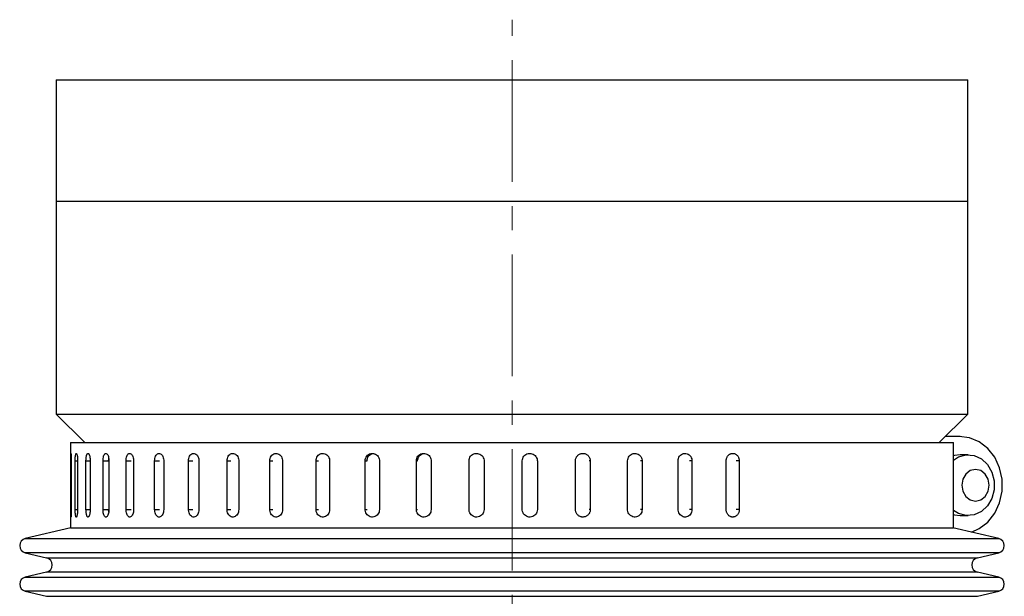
# Model space of a CAD drawing. Header units: inches. Extents: x 2.6 to 39.6, y 3.9 to 32.3.
# Tile 69 of 74: x 23.4 to 27.4, y 22.5 to 24.8. Entities that reach past the tile are written whole.
import ezdxf

# ---------------------------------------------------------------- set-up
doc = ezdxf.new("R2010")
doc.units = ezdxf.units.IN
doc.header["$MEASUREMENT"] = 0
doc.linetypes.add('CENTERX2', pattern=[0.8, 0.5, -0.1, 0.1, -0.1])

msp = doc.modelspace()

# ---------------------------------------------------------------- linework, layer by layer
at = {"color": 7, "linetype": 'CENTERX2', "lineweight": 18}
msp.add_line((25.4232, 11.3684), (25.4232, 24.8349), dxfattribs=at)
at = {"color": 7, "linetype": 'Continuous', "lineweight": 25}
for p, q in [((23.5482, 24.5878), (23.5482, 24.0878)), ((23.5482, 24.5878), (27.2982, 24.5878)), ((27.2982, 24.0878), (27.2982, 24.5878)), ((23.5482, 24.0878), (23.5482, 23.2128)), ((23.5482, 24.0878), (27.2982, 24.0878)), ((23.5482, 24.0878), (27.2982, 24.0878)), ((27.2982, 23.2128), (27.2982, 24.0878)), ((23.5482, 23.2128), (23.6662, 23.0949)), ((23.5482, 23.2128), (27.2982, 23.2128)), ((27.1802, 23.0949), (27.2982, 23.2128)), ((23.6077, 23.0949), (23.6077, 22.7449)), ((23.6077, 23.0949), (27.2387, 23.0949)), ((27.267, 23.1199), (27.2052, 23.1199)), ((27.263, 23.1198), (27.2052, 23.1198)), ((27.2387, 22.7449), (27.2387, 23.0949)), ((27.2995, 23.0449), (27.267, 23.0449)), ((23.6082, 22.8199), (23.6082, 23.0199)), ((23.6082, 23.0199), (23.6107, 23.0199)), ((23.6107, 23.0199), (23.6107, 22.8199)), ((23.6265, 22.8199), (23.6265, 23.0199)), ((23.6265, 23.0199), (23.6365, 23.0199)), ((23.6365, 23.0199), (23.6365, 22.8199)), ((23.671, 22.8199), (23.671, 23.0199)), ((23.671, 23.0199), (23.6883, 23.0199)), ((23.6883, 23.0199), (23.6883, 22.8199)), ((23.7411, 22.8199), (23.7411, 23.0199)), ((23.7411, 23.0199), (23.764, 23.0199)), ((23.7641, 23.0199), (23.7647, 23.0289)), ((23.7654, 23.0199), (23.7654, 22.8199)), ((23.8357, 22.8199), (23.8357, 23.0199)), ((23.8357, 23.0199), (23.8573, 23.0199)), ((23.8667, 23.0199), (23.8667, 22.8199)), ((23.9535, 22.8199), (23.9535, 23.0199)), ((23.9535, 23.0199), (23.9734, 23.0199)), ((23.9907, 23.0199), (23.9907, 22.8199)), ((24.0927, 22.8199), (24.0927, 23.0199)), ((24.0927, 23.0199), (24.1106, 23.0199)), ((24.1356, 23.0199), (24.1356, 22.8199)), ((24.2513, 22.8199), (24.2513, 23.0199)), ((24.2513, 23.0199), (24.267, 23.0199)), ((24.2993, 23.0199), (24.2993, 22.8199)), ((24.427, 22.8199), (24.427, 23.0199)), ((24.427, 23.0199), (24.4402, 23.0199)), ((24.4794, 23.0199), (24.4794, 22.8199)), ((24.6172, 22.8199), (24.6172, 23.0199)), ((24.6172, 23.0199), (24.6278, 23.0199)), ((24.6732, 23.0199), (24.6732, 22.8199)), ((24.8191, 22.8199), (24.8191, 23.0199)), ((24.8191, 23.0199), (24.827, 23.0199)), ((24.8779, 23.0199), (24.8779, 22.8199)), ((25.0299, 22.8199), (25.0299, 23.0199)), ((25.0299, 23.0199), (25.0349, 23.0199)), ((25.0906, 23.0199), (25.0906, 22.8199)), ((25.2464, 22.8199), (25.2464, 23.0199)), ((25.2464, 23.0199), (25.2484, 23.0199)), ((25.3082, 23.0199), (25.3082, 22.8199)), ((25.4655, 22.8199), (25.4655, 23.0199)), ((25.5274, 23.0199), (25.5264, 23.0199)), ((25.5274, 23.0199), (25.5274, 22.8199)), ((25.684, 22.8199), (25.684, 23.0199)), ((25.7451, 23.0199), (25.7412, 23.0199)), ((25.7451, 23.0199), (25.7451, 22.8199)), ((25.8986, 22.8199), (25.8986, 23.0199)), ((25.9582, 23.0199), (25.9513, 23.0199)), ((25.9582, 23.0199), (25.9582, 22.8199)), ((26.1063, 22.8199), (26.1063, 23.0199)), ((26.1634, 23.0199), (26.1536, 23.0199)), ((26.1634, 23.0199), (26.1634, 22.8199)), ((26.3041, 22.8199), (26.3041, 23.0199)), ((26.3578, 23.0199), (26.3454, 23.0199)), ((26.3578, 23.0199), (26.3578, 22.8199)), ((23.6082, 22.8199), (23.6107, 22.8199)), ((23.6265, 22.8199), (23.6365, 22.8199)), ((23.671, 22.8199), (23.6883, 22.8199)), ((23.7411, 22.8199), (23.764, 22.8199)), ((23.8357, 22.8199), (23.8573, 22.8199)), ((23.9535, 22.8199), (23.9734, 22.8199)), ((24.0927, 22.8199), (24.1106, 22.8199)), ((24.2513, 22.8199), (24.267, 22.8199)), ((24.427, 22.8199), (24.4402, 22.8199)), ((24.6172, 22.8199), (24.6278, 22.8199)), ((24.8191, 22.8199), (24.827, 22.8199)), ((25.0299, 22.8199), (25.0349, 22.8199)), ((25.2464, 22.8199), (25.2484, 22.8199)), ((25.5274, 22.8199), (25.5264, 22.8199)), ((25.7451, 22.8199), (25.7412, 22.8199)), ((25.9582, 22.8199), (25.9513, 22.8199)), ((26.1634, 22.8199), (26.1536, 22.8199)), ((26.3578, 22.8199), (26.3454, 22.8199)), ((27.267, 22.7949), (27.2995, 22.7949)), ((23.6094, 22.7449), (23.4215, 22.7004)), ((23.6077, 22.7449), (27.2387, 22.7449)), ((27.4249, 22.7004), (27.2369, 22.7449)), ((23.4215, 22.7004), (27.4249, 22.7004)), ((23.4215, 22.642), (23.5092, 22.6212)), ((27.0895, 22.642), (23.4215, 22.642)), ((27.4249, 22.642), (27.0895, 22.642)), ((27.3371, 22.6212), (27.4249, 22.642)), ((23.5092, 22.6212), (27.3371, 22.6212)), ((23.5092, 22.5628), (23.4215, 22.542)), ((27.0164, 22.5628), (23.5092, 22.5628)), ((27.3371, 22.5628), (27.0164, 22.5628)), ((27.4249, 22.542), (27.3371, 22.5628)), ((23.4215, 22.542), (27.4249, 22.542)), ((23.4215, 22.4836), (23.5092, 22.4629)), ((27.0895, 22.4836), (23.4215, 22.4836)), ((27.4249, 22.4836), (27.0895, 22.4836)), ((27.3371, 22.4629), (27.4249, 22.4836)), ((23.5092, 22.4629), (27.3371, 22.4629))]:
    msp.add_line(p, q, dxfattribs=at)
at = {"color": 7, "linetype": 'Continuous', "lineweight": 25, "flags": 128}
for points in [[(27.3126, 22.7269), (27.345, 22.7413), (27.3802, 22.7685), (27.4086, 22.8048), (27.4286, 22.848), (27.4389, 22.8954), (27.4389, 22.9443), (27.4286, 22.9918), (27.4086, 23.0349), (27.3802, 23.0712), (27.345, 23.0984), (27.3052, 23.1149), (27.263, 23.1198)], [(27.267, 23.0449), (27.2429, 23.0417), (27.2387, 23.0405)], [(27.2387, 23.0233), (27.2599, 23.0362), (27.2914, 23.0445), (27.3236, 23.0417), (27.3536, 23.0281), (27.3788, 23.0049), (27.397, 22.9741), (27.4065, 22.9385), (27.4065, 22.9012), (27.397, 22.8656), (27.3788, 22.8348), (27.3536, 22.8116), (27.3236, 22.798), (27.2914, 22.7952), (27.2599, 22.8035), (27.2387, 22.8164)], [(27.2732, 22.9199), (27.2775, 22.895), (27.2897, 22.8739), (27.3079, 22.8598), (27.3295, 22.8549), (27.351, 22.8598), (27.3693, 22.8739), (27.3815, 22.895), (27.3858, 22.9199), (27.3815, 22.9447), (27.3693, 22.9658), (27.351, 22.9799), (27.3295, 22.9849), (27.3079, 22.9799), (27.2897, 22.9658), (27.2775, 22.9447), (27.2732, 22.9199)], [(27.2387, 22.7992), (27.2429, 22.798), (27.267, 22.7949)]]:
    msp.add_lwpolyline(points, dxfattribs=at)
at = {"color": 7, "linetype": 'Continuous', "lineweight": 25}
for centre, start, end in [((23.4284, 22.6712), 103.3212, 256.6788), ((27.418, 22.6712), 283.3212, 76.6788), ((23.5023, 22.592), 283.3212, 76.6788), ((27.344, 22.592), 103.3212, 256.6788), ((23.4284, 22.5128), 103.3212, 256.6788), ((27.418, 22.5128), 283.3212, 76.6788)]:
    msp.add_arc(centre, 0.03, start, end, dxfattribs=at)
for points, knots in [([(23.6082, 23.0199), (23.6082, 23.0233), (23.6082, 23.0303), (23.6083, 23.0396), (23.6086, 23.0466), (23.6089, 23.0507), (23.6093, 23.0512), (23.6098, 23.0483), (23.6102, 23.0421), (23.6105, 23.0334), (23.6107, 23.0255), (23.6107, 23.0209), (23.6107, 23.0199)], [0, 0, 0, 0, 0.107362, 0.214723, 0.322094, 0.429472, 0.536839, 0.644195, 0.751556, 0.858932, 0.966307, 1, 1, 1, 1]), ([(23.6265, 23.0199), (23.6266, 23.0233), (23.6267, 23.0303), (23.6274, 23.0396), (23.6286, 23.0466), (23.6301, 23.0507), (23.6318, 23.0512), (23.6335, 23.0483), (23.635, 23.0421), (23.636, 23.0334), (23.6364, 23.0255), (23.6365, 23.0209), (23.6365, 23.0199)], [0, 0, 0, 0, 0.107362, 0.214723, 0.322094, 0.429472, 0.536839, 0.644195, 0.751556, 0.858932, 0.966307, 1, 1, 1, 1]), ([(23.671, 23.0199), (23.6711, 23.0216), (23.6711, 23.0251), (23.6715, 23.0301), (23.672, 23.0349), (23.6728, 23.0393), (23.6738, 23.0431), (23.6749, 23.0462), (23.6761, 23.0487), (23.6775, 23.0502), (23.679, 23.051), (23.6804, 23.0508), (23.6819, 23.0498), (23.6832, 23.0479), (23.6845, 23.0452), (23.6857, 23.0418), (23.6867, 23.0378), (23.6875, 23.0333), (23.688, 23.0283), (23.6883, 23.0238), (23.6883, 23.0209), (23.6883, 23.0199)], [0, 0, 0, 0, 0.05292, 0.107375, 0.160295, 0.214749, 0.267674, 0.322133, 0.375061, 0.429523, 0.482446, 0.536903, 0.58982, 0.644272, 0.697192, 0.751646, 0.804573, 0.859035, 0.911961, 0.966423, 1, 1, 1, 1]), ([(23.7411, 23.0199), (23.7413, 23.0233), (23.7415, 23.0303), (23.7435, 23.0396), (23.7465, 23.0466), (23.7503, 23.0507), (23.7545, 23.0512), (23.7585, 23.0483), (23.762, 23.0421), (23.7644, 23.0334), (23.7654, 23.0255), (23.7654, 23.0209), (23.7654, 23.0199)], [0, 0, 0, 0, 0.107362, 0.214723, 0.322094, 0.429472, 0.536839, 0.644195, 0.751556, 0.858932, 0.966307, 1, 1, 1, 1]), ([(23.8357, 23.0199), (23.8359, 23.0233), (23.8362, 23.0303), (23.8388, 23.0396), (23.8427, 23.0466), (23.8475, 23.0507), (23.8528, 23.0512), (23.858, 23.0483), (23.8624, 23.0421), (23.8655, 23.0334), (23.8666, 23.0255), (23.8667, 23.0209), (23.8667, 23.0199)], [0, 0, 0, 0, 0.107362, 0.214723, 0.322094, 0.429472, 0.536839, 0.644195, 0.751556, 0.858932, 0.966307, 1, 1, 1, 1]), ([(23.9535, 23.0199), (23.9537, 23.0233), (23.9541, 23.0303), (23.9572, 23.0396), (23.9619, 23.0466), (23.9677, 23.0507), (23.9741, 23.0512), (23.9803, 23.0483), (23.9855, 23.0421), (23.9892, 23.0334), (23.9906, 23.0255), (23.9907, 23.0209), (23.9907, 23.0199)], [0, 0, 0, 0, 0.107362, 0.214723, 0.322094, 0.429472, 0.536839, 0.644195, 0.751556, 0.858932, 0.966307, 1, 1, 1, 1]), ([(24.0927, 23.0199), (24.0929, 23.0233), (24.0934, 23.0303), (24.097, 23.0396), (24.1024, 23.0466), (24.1092, 23.0507), (24.1165, 23.0512), (24.1236, 23.0483), (24.1296, 23.0421), (24.1339, 23.0334), (24.1355, 23.0255), (24.1356, 23.0209), (24.1356, 23.0199)], [0, 0, 0, 0, 0.107362, 0.214723, 0.322094, 0.429472, 0.536839, 0.644195, 0.751556, 0.858932, 0.966307, 1, 1, 1, 1]), ([(24.2513, 23.0199), (24.2515, 23.0233), (24.2521, 23.0303), (24.2561, 23.0396), (24.2622, 23.0466), (24.2698, 23.0507), (24.278, 23.0512), (24.2859, 23.0483), (24.2926, 23.0421), (24.2974, 23.0334), (24.2992, 23.0255), (24.2993, 23.0209), (24.2993, 23.0199)], [0, 0, 0, 0, 0.107362, 0.214723, 0.322094, 0.429472, 0.536839, 0.644195, 0.751556, 0.858932, 0.966307, 1, 1, 1, 1]), ([(24.427, 23.0199), (24.4272, 23.0233), (24.4278, 23.0303), (24.4323, 23.0396), (24.4389, 23.0466), (24.4472, 23.0507), (24.4561, 23.0512), (24.4647, 23.0483), (24.4721, 23.0421), (24.4772, 23.0334), (24.4792, 23.0255), (24.4793, 23.0209), (24.4794, 23.0199)], [0, 0, 0, 0, 0.107362, 0.214723, 0.322094, 0.429472, 0.536839, 0.644195, 0.751556, 0.858932, 0.966307, 1, 1, 1, 1]), ([(24.6172, 23.0199), (24.6175, 23.0233), (24.6181, 23.0303), (24.6229, 23.0396), (24.6299, 23.0466), (24.6388, 23.0507), (24.6484, 23.0512), (24.6576, 23.0483), (24.6654, 23.0421), (24.6709, 23.0334), (24.673, 23.0255), (24.6731, 23.0209), (24.6732, 23.0199)], [0, 0, 0, 0, 0.107362, 0.214723, 0.322094, 0.429472, 0.536839, 0.644195, 0.751556, 0.858932, 0.966307, 1, 1, 1, 1]), ([(24.8191, 23.0199), (24.8195, 23.0233), (24.8201, 23.0303), (24.8251, 23.0396), (24.8326, 23.0466), (24.8419, 23.0507), (24.8519, 23.0512), (24.8616, 23.0483), (24.8698, 23.0421), (24.8756, 23.0334), (24.8778, 23.0255), (24.8779, 23.0209), (24.8779, 23.0199)], [0, 0, 0, 0, 0.107362, 0.214723, 0.322094, 0.429472, 0.536839, 0.644195, 0.751556, 0.858932, 0.966307, 1, 1, 1, 1]), ([(24.827, 23.0199), (24.8274, 23.0233), (24.828, 23.0303), (24.8331, 23.0396), (24.8405, 23.0466), (24.8487, 23.0505), (24.8542, 23.0505), (24.8564, 23.0505)], [0, 0, 0, 0, 0.214723, 0.429445, 0.644188, 0.858943, 1, 1, 1, 1]), ([(25.0299, 23.0199), (25.0302, 23.0233), (25.0309, 23.0303), (25.0361, 23.0396), (25.0438, 23.0466), (25.0534, 23.0507), (25.0638, 23.0512), (25.0738, 23.0483), (25.0823, 23.0421), (25.0882, 23.0334), (25.0905, 23.0255), (25.0906, 23.0209), (25.0906, 23.0199)], [0, 0, 0, 0, 0.107362, 0.214723, 0.322094, 0.429472, 0.536839, 0.644195, 0.751556, 0.858932, 0.966307, 1, 1, 1, 1]), ([(25.0349, 23.0199), (25.0352, 23.0233), (25.0359, 23.0303), (25.0411, 23.0396), (25.0488, 23.0466), (25.0573, 23.0505), (25.063, 23.0505), (25.0652, 23.0505)], [0, 0, 0, 0, 0.214723, 0.429445, 0.644188, 0.858943, 1, 1, 1, 1]), ([(25.2464, 23.0199), (25.2467, 23.0233), (25.2474, 23.0303), (25.2527, 23.0396), (25.2606, 23.0466), (25.2704, 23.0507), (25.2809, 23.0512), (25.2911, 23.0483), (25.2997, 23.0421), (25.3057, 23.0334), (25.308, 23.0255), (25.3082, 23.0209), (25.3082, 23.0199)], [0, 0, 0, 0, 0.107362, 0.214723, 0.322094, 0.429472, 0.536839, 0.644195, 0.751556, 0.858932, 0.966307, 1, 1, 1, 1]), ([(25.4655, 23.0199), (25.4658, 23.0233), (25.4665, 23.0303), (25.4719, 23.0396), (25.4797, 23.0466), (25.4895, 23.0507), (25.5001, 23.0512), (25.5103, 23.0483), (25.5189, 23.0421), (25.525, 23.0334), (25.5273, 23.0255), (25.5274, 23.0209), (25.5274, 23.0199)], [0, 0, 0, 0, 0.107362, 0.214723, 0.322094, 0.429472, 0.536839, 0.644195, 0.751556, 0.858932, 0.966307, 1, 1, 1, 1]), ([(25.684, 23.0199), (25.684, 23.0216), (25.6842, 23.0251), (25.6855, 23.0301), (25.6877, 23.0349), (25.6905, 23.0393), (25.6941, 23.0431), (25.6982, 23.0462), (25.7029, 23.0487), (25.7078, 23.0502), (25.7129, 23.051), (25.7181, 23.0508), (25.7232, 23.0498), (25.728, 23.0479), (25.7325, 23.0452), (25.7364, 23.0418), (25.7397, 23.0378), (25.7423, 23.0333), (25.7441, 23.0283), (25.745, 23.0238), (25.7451, 23.0209), (25.7451, 23.0199)], [0, 0, 0, 0, 0.0529199, 0.1073747, 0.1602945, 0.2147488, 0.2676735, 0.3221329, 0.3750605, 0.4295234, 0.4824458, 0.5369033, 0.5898204, 0.644272, 0.697192, 0.7516464, 0.804573, 0.8590345, 0.9119611, 0.966423, 1, 1, 1, 1]), ([(25.8986, 23.0199), (25.8989, 23.0233), (25.8996, 23.0303), (25.9048, 23.0396), (25.9123, 23.0466), (25.9218, 23.0507), (25.932, 23.0512), (25.9417, 23.0483), (25.95, 23.0421), (25.9558, 23.0334), (25.958, 23.0255), (25.9581, 23.0209), (25.9582, 23.0199)], [0, 0, 0, 0, 0.107362, 0.214723, 0.322094, 0.429472, 0.536839, 0.644195, 0.751556, 0.858932, 0.966307, 1, 1, 1, 1]), ([(26.1063, 23.0199), (26.1067, 23.0233), (26.1073, 23.0303), (26.1122, 23.0396), (26.1195, 23.0466), (26.1286, 23.0507), (26.1383, 23.0512), (26.1477, 23.0483), (26.1556, 23.0421), (26.1611, 23.0334), (26.1632, 23.0255), (26.1634, 23.0209), (26.1634, 23.0199)], [0, 0, 0, 0, 0.107362, 0.214723, 0.322094, 0.429472, 0.536839, 0.644195, 0.751556, 0.858932, 0.966307, 1, 1, 1, 1]), ([(26.3041, 23.0199), (26.3042, 23.0216), (26.3043, 23.0251), (26.3055, 23.0301), (26.3074, 23.0349), (26.3099, 23.0393), (26.3131, 23.0431), (26.3167, 23.0462), (26.3208, 23.0487), (26.3251, 23.0502), (26.3297, 23.051), (26.3342, 23.0508), (26.3386, 23.0498), (26.3428, 23.0479), (26.3467, 23.0452), (26.3502, 23.0418), (26.3531, 23.0378), (26.3553, 23.0333), (26.3569, 23.0283), (26.3576, 23.0243), (26.3578, 23.0215), (26.3578, 23.0204), (26.3578, 23.0199)], [0, 0, 0, 0, 0.0529193, 0.1073734, 0.1602927, 0.2147463, 0.2676704, 0.3221291, 0.3750562, 0.4295184, 0.4824402, 0.536897, 0.5898135, 0.6442644, 0.6971839, 0.7516376, 0.8045636, 0.8590245, 0.9119505, 0.9664117, 0.9831825, 1, 1, 1, 1]), ([(23.6107, 22.8199), (23.6107, 22.8164), (23.6106, 22.8094), (23.6103, 22.8001), (23.6099, 22.7931), (23.6094, 22.789), (23.609, 22.7885), (23.6087, 22.7915), (23.6084, 22.7976), (23.6082, 22.8063), (23.6082, 22.8142), (23.6082, 22.8188), (23.6082, 22.8199)], [0, 0, 0, 0, 0.107362, 0.214723, 0.322094, 0.429472, 0.536839, 0.644195, 0.751556, 0.858932, 0.966307, 1, 1, 1, 1]), ([(23.6365, 22.8199), (23.6364, 22.8164), (23.6363, 22.8094), (23.6353, 22.8001), (23.634, 22.7931), (23.6323, 22.789), (23.6306, 22.7885), (23.629, 22.7915), (23.6278, 22.7976), (23.6269, 22.8063), (23.6265, 22.8142), (23.6265, 22.8188), (23.6265, 22.8199)], [0, 0, 0, 0, 0.1073618, 0.2147232, 0.3220944, 0.429472, 0.536839, 0.6441948, 0.7515565, 0.8589318, 0.9663073, 1, 1, 1, 1]), ([(23.6883, 22.8199), (23.6883, 22.8181), (23.6882, 22.8147), (23.6878, 22.8096), (23.6872, 22.8048), (23.6863, 22.8004), (23.6853, 22.7966), (23.6841, 22.7935), (23.6828, 22.7911), (23.6813, 22.7895), (23.6799, 22.7888), (23.6784, 22.7889), (23.677, 22.79), (23.6757, 22.7918), (23.6745, 22.7945), (23.6734, 22.7979), (23.6725, 22.802), (23.6718, 22.8065), (23.6713, 22.8114), (23.6711, 22.8159), (23.6711, 22.8188), (23.671, 22.8199)], [0, 0, 0, 0, 0.05292, 0.107375, 0.160295, 0.214749, 0.267674, 0.322133, 0.375061, 0.429523, 0.482446, 0.536903, 0.58982, 0.644272, 0.697192, 0.751646, 0.804573, 0.859035, 0.911961, 0.966423, 1, 1, 1, 1]), ([(23.7654, 22.8199), (23.7653, 22.8164), (23.765, 22.8094), (23.7628, 22.8001), (23.7597, 22.7931), (23.7558, 22.789), (23.7516, 22.7885), (23.7477, 22.7915), (23.7444, 22.7976), (23.7421, 22.8063), (23.7412, 22.8142), (23.7411, 22.8188), (23.7411, 22.8199)], [0, 0, 0, 0, 0.107362, 0.214723, 0.322094, 0.429472, 0.536839, 0.644195, 0.751556, 0.858932, 0.966307, 1, 1, 1, 1]), ([(23.7648, 22.8108), (23.7645, 22.8127), (23.7641, 22.8157), (23.7641, 22.8188), (23.7641, 22.8199)], [0, 0, 0, 0, 0.647948, 1, 1, 1, 1]), ([(23.8667, 22.8199), (23.8666, 22.8164), (23.8662, 22.8094), (23.8635, 22.8001), (23.8595, 22.7931), (23.8545, 22.789), (23.8492, 22.7885), (23.8441, 22.7915), (23.8399, 22.7976), (23.8369, 22.8063), (23.8358, 22.8142), (23.8358, 22.8188), (23.8357, 22.8199)], [0, 0, 0, 0, 0.107362, 0.214723, 0.322094, 0.429472, 0.536839, 0.644195, 0.751556, 0.858932, 0.966307, 1, 1, 1, 1]), ([(23.9907, 22.8199), (23.9905, 22.8164), (23.9901, 22.8094), (23.9868, 22.8001), (23.982, 22.7931), (23.9761, 22.789), (23.9697, 22.7885), (23.9636, 22.7915), (23.9585, 22.7976), (23.9549, 22.8063), (23.9536, 22.8142), (23.9535, 22.8188), (23.9535, 22.8199)], [0, 0, 0, 0, 0.107362, 0.214723, 0.322094, 0.429472, 0.536839, 0.644195, 0.751556, 0.858932, 0.966307, 1, 1, 1, 1]), ([(24.1356, 22.8199), (24.1354, 22.8164), (24.1349, 22.8094), (24.1312, 22.8001), (24.1256, 22.7931), (24.1188, 22.789), (24.1114, 22.7885), (24.1044, 22.7915), (24.0985, 22.7976), (24.0944, 22.8063), (24.0928, 22.8142), (24.0927, 22.8188), (24.0927, 22.8199)], [0, 0, 0, 0, 0.107362, 0.214723, 0.322094, 0.429472, 0.536839, 0.644195, 0.751556, 0.858932, 0.966307, 1, 1, 1, 1]), ([(24.2993, 22.8199), (24.299, 22.8164), (24.2985, 22.8094), (24.2943, 22.8001), (24.2882, 22.7931), (24.2805, 22.789), (24.2723, 22.7885), (24.2644, 22.7915), (24.2578, 22.7976), (24.2532, 22.8063), (24.2514, 22.8142), (24.2513, 22.8188), (24.2513, 22.8199)], [0, 0, 0, 0, 0.1073618, 0.2147232, 0.3220944, 0.429472, 0.536839, 0.6441948, 0.7515565, 0.8589318, 0.9663073, 1, 1, 1, 1]), ([(24.4794, 22.8199), (24.4791, 22.8164), (24.4785, 22.8094), (24.4739, 22.8001), (24.4672, 22.7931), (24.4589, 22.789), (24.4499, 22.7885), (24.4413, 22.7915), (24.4341, 22.7976), (24.429, 22.8063), (24.4271, 22.8142), (24.427, 22.8188), (24.427, 22.8199)], [0, 0, 0, 0, 0.107362, 0.214723, 0.322094, 0.429472, 0.536839, 0.644195, 0.751556, 0.858932, 0.966307, 1, 1, 1, 1]), ([(24.6732, 22.8199), (24.6729, 22.8164), (24.6722, 22.8094), (24.6674, 22.8001), (24.6602, 22.7931), (24.6513, 22.789), (24.6418, 22.7885), (24.6326, 22.7915), (24.6248, 22.7976), (24.6194, 22.8063), (24.6173, 22.8142), (24.6172, 22.8188), (24.6172, 22.8199)], [0, 0, 0, 0, 0.107362, 0.214723, 0.322094, 0.429472, 0.536839, 0.644195, 0.751556, 0.858932, 0.966307, 1, 1, 1, 1]), ([(24.8779, 22.8199), (24.8776, 22.8164), (24.877, 22.8094), (24.8719, 22.8001), (24.8644, 22.7931), (24.855, 22.789), (24.845, 22.7885), (24.8353, 22.7915), (24.8272, 22.7976), (24.8215, 22.8063), (24.8193, 22.8142), (24.8192, 22.8188), (24.8191, 22.8199)], [0, 0, 0, 0, 0.107362, 0.214723, 0.322094, 0.429472, 0.536839, 0.644195, 0.751556, 0.858932, 0.966307, 1, 1, 1, 1]), ([(25.0906, 22.8199), (25.0903, 22.8164), (25.0896, 22.8094), (25.0844, 22.8001), (25.0767, 22.7931), (25.067, 22.789), (25.0566, 22.7885), (25.0467, 22.7915), (25.0382, 22.7976), (25.0323, 22.8063), (25.0301, 22.8142), (25.0299, 22.8188), (25.0299, 22.8199)], [0, 0, 0, 0, 0.107362, 0.214723, 0.322094, 0.429472, 0.536839, 0.644195, 0.751556, 0.858932, 0.966307, 1, 1, 1, 1]), ([(25.3082, 22.8199), (25.3079, 22.8164), (25.3072, 22.8094), (25.3018, 22.8001), (25.294, 22.7931), (25.2842, 22.789), (25.2736, 22.7885), (25.2635, 22.7915), (25.2549, 22.7976), (25.2489, 22.8063), (25.2466, 22.8142), (25.2464, 22.8188), (25.2464, 22.8199)], [0, 0, 0, 0, 0.107362, 0.214723, 0.322094, 0.429472, 0.536839, 0.644195, 0.751556, 0.858932, 0.966307, 1, 1, 1, 1]), ([(25.5274, 22.8199), (25.5271, 22.8164), (25.5264, 22.8094), (25.5211, 22.8001), (25.5132, 22.7931), (25.5034, 22.789), (25.4928, 22.7885), (25.4826, 22.7915), (25.474, 22.7976), (25.468, 22.8063), (25.4657, 22.8142), (25.4655, 22.8188), (25.4655, 22.8199)], [0, 0, 0, 0, 0.107362, 0.214723, 0.322094, 0.429472, 0.536839, 0.644195, 0.751556, 0.858932, 0.966307, 1, 1, 1, 1]), ([(25.7451, 22.8199), (25.7451, 22.8181), (25.7449, 22.8147), (25.7436, 22.8096), (25.7415, 22.8048), (25.7386, 22.8004), (25.735, 22.7966), (25.7309, 22.7935), (25.7263, 22.7911), (25.7214, 22.7895), (25.7162, 22.7888), (25.7111, 22.7889), (25.706, 22.79), (25.7012, 22.7918), (25.6967, 22.7945), (25.6928, 22.7979), (25.6894, 22.802), (25.6868, 22.8065), (25.685, 22.8114), (25.6841, 22.8159), (25.684, 22.8188), (25.684, 22.8199)], [0, 0, 0, 0, 0.05292, 0.107375, 0.160295, 0.214749, 0.267674, 0.322133, 0.375061, 0.429523, 0.482446, 0.536903, 0.58982, 0.644272, 0.697192, 0.751646, 0.804573, 0.859035, 0.911961, 0.966423, 1, 1, 1, 1]), ([(25.9582, 22.8199), (25.9578, 22.8164), (25.9572, 22.8094), (25.9521, 22.8001), (25.9445, 22.7931), (25.9351, 22.789), (25.925, 22.7885), (25.9152, 22.7915), (25.9069, 22.7976), (25.901, 22.8063), (25.8988, 22.8142), (25.8987, 22.8188), (25.8986, 22.8199)], [0, 0, 0, 0, 0.107362, 0.214723, 0.322094, 0.429472, 0.536839, 0.644195, 0.751556, 0.858932, 0.966307, 1, 1, 1, 1]), ([(26.1634, 22.8199), (26.1631, 22.8164), (26.1624, 22.8094), (26.1576, 22.8001), (26.1504, 22.7931), (26.1413, 22.789), (26.1316, 22.7885), (26.1222, 22.7915), (26.1143, 22.7976), (26.1086, 22.8063), (26.1065, 22.8142), (26.1064, 22.8188), (26.1063, 22.8199)], [0, 0, 0, 0, 0.107362, 0.214723, 0.322094, 0.429472, 0.536839, 0.644195, 0.751556, 0.858932, 0.966307, 1, 1, 1, 1]), ([(26.3578, 22.8199), (26.3577, 22.8181), (26.3576, 22.8147), (26.3564, 22.8096), (26.3546, 22.8048), (26.3521, 22.8004), (26.349, 22.7966), (26.3454, 22.7935), (26.3414, 22.7911), (26.3371, 22.7895), (26.3325, 22.7888), (26.328, 22.7889), (26.3235, 22.79), (26.3193, 22.7918), (26.3154, 22.7945), (26.3119, 22.7979), (26.3089, 22.802), (26.3066, 22.8065), (26.305, 22.8114), (26.3043, 22.8154), (26.3041, 22.8182), (26.3041, 22.8193), (26.3041, 22.8199)], [0, 0, 0, 0, 0.0529193, 0.1073734, 0.1602927, 0.2147463, 0.2676704, 0.3221291, 0.3750562, 0.4295184, 0.4824402, 0.536897, 0.5898135, 0.6442644, 0.6971839, 0.7516376, 0.8045636, 0.8590245, 0.9119505, 0.9664117, 0.9831825, 1, 1, 1, 1])]:
    msp.add_open_spline(points, degree=3, knots=knots, dxfattribs=at)

doc.saveas('drawing.dxf')
